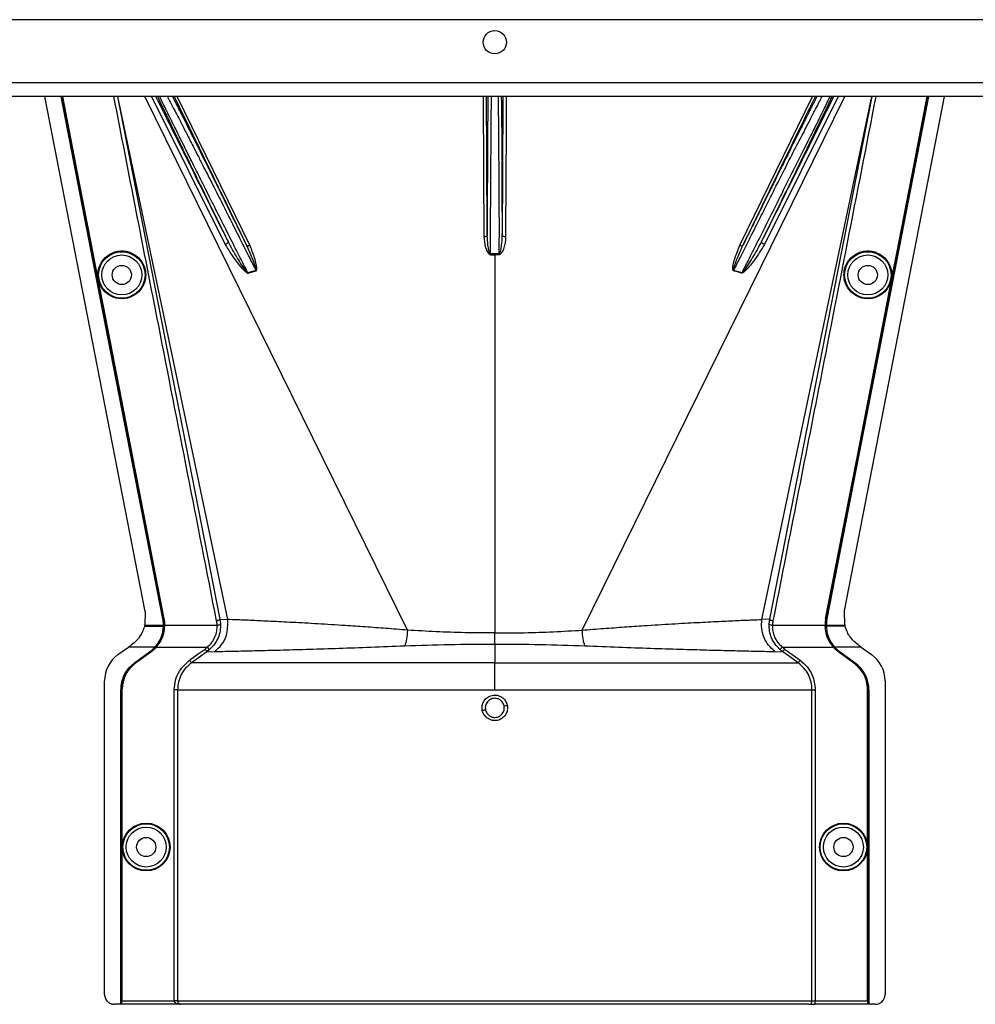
# Model space of a CAD drawing. Header units: inches. Extents: x -3977 to 448, y -4288 to 2176.
# Tile 123 of 206: x -3649 to -3505, y -861 to -712. Entities that reach past the tile are written whole.
import ezdxf

# ---------------------------------------------------------------- set-up
doc = ezdxf.new("R2010")
doc.units = ezdxf.units.IN
doc.header["$MEASUREMENT"] = 0

msp = doc.modelspace()

# ---------------------------------------------------------------- linework, layer by layer
at = {"color": 7, "linetype": 'Continuous', "lineweight": 25}
for p, q in [((-3220.34, -712.422), (-3789.34, -712.422)), ((-3217.34, -721.922), (-3792.34, -721.922)), ((-3217.34, -724.022), (-3792.34, -724.022))]:
    msp.add_line(p, q, dxfattribs=at)
at = {"color": 2, "linetype": 'Continuous', "lineweight": 25}
for p, q in [((-3630.106, -801.664), (-3645.215, -724.022)), ((-3634.275, -724.022), (-3618.822, -802.843)), ((-3617.638, -802.894), (-3634.23, -724.022)), ((-3590.521, -804.487), (-3630.155, -724.022)), ((-3629.137, -724.022), (-3618.029, -746.319)), ((-3614.323, -746.45), (-3625.267, -724.022)), ((-3564.16, -804.487), (-3524.526, -724.022)), ((-3540.357, -746.45), (-3529.414, -724.022)), ((-3537.043, -802.894), (-3520.451, -724.022)), ((-3525.543, -724.022), (-3536.652, -746.319)), ((-3535.858, -802.843), (-3520.405, -724.022)), ((-3524.557, -801.574), (-3509.466, -724.022)), ((-3577.971, -747.746), (-3577.976, -742.922)), ((-3576.704, -742.922), (-3576.71, -747.746)), ((-3637.986, -747.626), (-3638.029, -747.635)), ((-3577.34, -747.864), (-3577.34, -747.745)), ((-3577.34, -747.864), (-3577.34, -804.921)), ((-3516.695, -747.626), (-3516.651, -747.635)), ((-3613.385, -750.251), (-3614.59, -750.615)), ((-3540.091, -750.615), (-3541.296, -750.251)), ((-3636.431, -755.615), (-3636.474, -755.623)), ((-3518.25, -755.615), (-3518.206, -755.623)), ((-3630.106, -801.664), (-3630.154, -803.704)), ((-3524.527, -803.704), (-3524.558, -801.574)), ((-3627.448, -802.792), (-3627.418, -802.786)), ((-3627.255, -802.784), (-3627.298, -802.792)), ((-3618.822, -802.843), (-3618.736, -803.552)), ((-3618.822, -802.843), (-3617.638, -802.894)), ((-3535.858, -802.843), (-3537.043, -802.894)), ((-3535.945, -803.552), (-3535.858, -802.843)), ((-3527.426, -802.784), (-3527.383, -802.792)), ((-3527.233, -802.792), (-3527.263, -802.786)), ((-3630.198, -803.882), (-3629.786, -803.882)), ((-3630.154, -803.704), (-3630.159, -803.724)), ((-3630.159, -803.724), (-3629.817, -803.724)), ((-3629.817, -803.724), (-3627.356, -803.724)), ((-3629.786, -803.882), (-3627.358, -803.882)), ((-3627.327, -803.882), (-3627.325, -803.724)), ((-3627.208, -803.882), (-3627.327, -803.882)), ((-3627.163, -803.884), (-3627.208, -803.882)), ((-3627.162, -803.724), (-3619.234, -803.724)), ((-3535.446, -803.724), (-3527.519, -803.724)), ((-3527.517, -803.884), (-3527.473, -803.882)), ((-3527.473, -803.882), (-3527.354, -803.882)), ((-3527.325, -803.724), (-3524.864, -803.724)), ((-3524.895, -803.882), (-3527.323, -803.882)), ((-3524.483, -803.882), (-3524.895, -803.882)), ((-3524.864, -803.724), (-3524.522, -803.724)), ((-3628.459, -807.046), (-3627.596, -805.562)), ((-3577.34, -806.589), (-3577.34, -804.921)), ((-3634.195, -808.185), (-3632.612, -807.046)), ((-3628.609, -807.046), (-3632.612, -807.046)), ((-3631.709, -809.426), (-3629.428, -807.785)), ((-3631.692, -809.451), (-3629.41, -807.81)), ((-3631.559, -809.426), (-3629.278, -807.785)), ((-3629.253, -807.821), (-3631.534, -809.462)), ((-3629.41, -807.81), (-3629.428, -807.785)), ((-3629.253, -807.821), (-3629.278, -807.785)), ((-3628.609, -807.046), (-3628.587, -807.066)), ((-3628.569, -807.046), (-3628.459, -807.046)), ((-3628.427, -807.075), (-3628.459, -807.046)), ((-3628.401, -807.046), (-3620.697, -807.046)), ((-3620.365, -807.419), (-3620.775, -807.747)), ((-3620.775, -807.747), (-3619.603, -807.704)), ((-3620.365, -807.419), (-3620.697, -807.046)), ((-3577.34, -806.589), (-3577.34, -809.426)), ((-3535.078, -807.704), (-3533.906, -807.747)), ((-3534.315, -807.419), (-3533.983, -807.046)), ((-3533.983, -807.046), (-3526.279, -807.046)), ((-3526.254, -807.075), (-3526.221, -807.046)), ((-3526.112, -807.046), (-3526.221, -807.046)), ((-3526.094, -807.066), (-3526.071, -807.046)), ((-3522.068, -807.046), (-3526.071, -807.046)), ((-3525.428, -807.821), (-3525.402, -807.785)), ((-3523.147, -809.462), (-3525.428, -807.821)), ((-3525.402, -807.785), (-3523.121, -809.426)), ((-3525.252, -807.785), (-3525.27, -807.81)), ((-3525.27, -807.81), (-3522.989, -809.451)), ((-3525.252, -807.785), (-3522.971, -809.426)), ((-3522.068, -807.046), (-3520.486, -808.185)), ((-3631.709, -809.426), (-3631.692, -809.451)), ((-3631.534, -809.462), (-3631.559, -809.426)), ((-3577.34, -813.485), (-3577.34, -809.426)), ((-3523.121, -809.426), (-3523.147, -809.462)), ((-3522.989, -809.451), (-3522.971, -809.426)), ((-3636.229, -859.423), (-3636.229, -812.154)), ((-3518.451, -812.154), (-3518.451, -859.423)), ((-3633.789, -860.923), (-3633.789, -813.485)), ((-3633.759, -813.485), (-3633.789, -813.485)), ((-3633.759, -860.923), (-3633.759, -813.485)), ((-3633.639, -860.923), (-3633.639, -813.485)), ((-3633.639, -813.485), (-3633.596, -813.485)), ((-3633.596, -813.485), (-3633.596, -860.423)), ((-3625.698, -860.423), (-3625.698, -813.485)), ((-3625.199, -813.485), (-3625.199, -860.423)), ((-3529.482, -860.423), (-3529.482, -813.485)), ((-3528.983, -813.485), (-3528.983, -860.423)), ((-3521.085, -860.423), (-3521.085, -813.485)), ((-3521.085, -813.485), (-3521.041, -813.485)), ((-3521.041, -813.485), (-3521.041, -860.923)), ((-3520.891, -813.485), (-3520.922, -813.485)), ((-3520.922, -813.485), (-3520.922, -860.923)), ((-3520.891, -813.485), (-3520.891, -860.923)), ((-3633.789, -860.923), (-3634.729, -860.923)), ((-3633.759, -860.923), (-3633.789, -860.923)), ((-3633.639, -860.923), (-3633.759, -860.923)), ((-3633.639, -860.923), (-3633.605, -860.923)), ((-3624.749, -860.923), (-3633.605, -860.923)), ((-3633.596, -860.423), (-3625.698, -860.423)), ((-3625.199, -860.423), (-3625.698, -860.423)), ((-3625.199, -860.423), (-3529.482, -860.423)), ((-3529.981, -860.923), (-3624.749, -860.923)), ((-3529.981, -860.923), (-3528.983, -860.923)), ((-3529.482, -860.423), (-3528.983, -860.423)), ((-3528.983, -860.923), (-3528.983, -860.423)), ((-3528.983, -860.423), (-3521.085, -860.423)), ((-3521.076, -860.923), (-3528.983, -860.923)), ((-3521.076, -860.923), (-3521.041, -860.923)), ((-3520.922, -860.923), (-3521.041, -860.923)), ((-3520.891, -860.923), (-3520.922, -860.923)), ((-3519.952, -860.923), (-3520.891, -860.923))]:
    msp.add_line(p, q, dxfattribs=at)
at = {"color": 2, "linetype": 'Continuous', "lineweight": 25, "flags": 128}
for points in [[(-3627.448, -802.792), (-3636.068, -758.482), (-3642.777, -724.022)], [(-3627.418, -802.786), (-3636.035, -758.493), (-3642.745, -724.022)], [(-3638.029, -747.635), (-3640.64, -734.227), (-3642.627, -724.022)], [(-3642.582, -724.022), (-3640.037, -737.092), (-3637.986, -747.626)], [(-3579.076, -724.022), (-3579.022, -735.38), (-3578.975, -745.169)], [(-3578.476, -744.929), (-3578.533, -732.885), (-3578.575, -724.022)], [(-3576.106, -724.022), (-3576.16, -735.466), (-3576.205, -744.929)], [(-3575.605, -724.022), (-3575.632, -729.66), (-3575.662, -736.002), (-3575.706, -745.169)], [(-3511.935, -724.022), (-3520.493, -767.984), (-3527.263, -802.786)], [(-3511.904, -724.022), (-3520.46, -767.977), (-3527.233, -802.792)], [(-3516.695, -747.626), (-3514.084, -734.219), (-3512.099, -724.022)], [(-3516.651, -747.635), (-3514.041, -734.227), (-3512.054, -724.022)], [(-3578.476, -744.929), (-3578.486, -744.976), (-3578.515, -745.02), (-3578.561, -745.062), (-3578.623, -745.098), (-3578.699, -745.128), (-3578.785, -745.15), (-3578.878, -745.164), (-3578.975, -745.169)], [(-3575.706, -745.169), (-3575.803, -745.164), (-3575.896, -745.15), (-3575.982, -745.128), (-3576.057, -745.098), (-3576.12, -745.062), (-3576.166, -745.02), (-3576.195, -744.976), (-3576.205, -744.929)], [(-3617.592, -745.871), (-3617.583, -745.918), (-3617.596, -745.973), (-3617.63, -746.033), (-3617.683, -746.097), (-3617.753, -746.16), (-3617.837, -746.22), (-3617.93, -746.274), (-3618.029, -746.319)], [(-3614.783, -746.442), (-3614.759, -746.472), (-3614.723, -746.493), (-3614.676, -746.507), (-3614.618, -746.513), (-3614.552, -746.51), (-3614.479, -746.498), (-3614.402, -746.478), (-3614.323, -746.45)], [(-3540.357, -746.45), (-3540.278, -746.478), (-3540.201, -746.498), (-3540.129, -746.51), (-3540.063, -746.513), (-3540.005, -746.507), (-3539.957, -746.493), (-3539.921, -746.472), (-3539.898, -746.442)], [(-3536.652, -746.319), (-3536.751, -746.274), (-3536.844, -746.22), (-3536.928, -746.16), (-3536.998, -746.097), (-3537.051, -746.033), (-3537.085, -745.973), (-3537.097, -745.918), (-3537.089, -745.871)], [(-3636.474, -755.623), (-3637.345, -751.15), (-3638.029, -747.635)], [(-3637.986, -747.626), (-3637.115, -752.1), (-3636.431, -755.615)], [(-3577.971, -747.746), (-3577.971, -747.761), (-3577.971, -747.776), (-3577.971, -747.792), (-3577.971, -747.806), (-3577.971, -747.821), (-3577.971, -747.836), (-3577.971, -747.85), (-3577.971, -747.864)], [(-3576.71, -747.864), (-3576.71, -747.85), (-3576.71, -747.836), (-3576.71, -747.821), (-3576.71, -747.806), (-3576.71, -747.792), (-3576.71, -747.776), (-3576.71, -747.761), (-3576.71, -747.746)], [(-3518.25, -755.615), (-3517.379, -751.142), (-3516.695, -747.626)], [(-3518.206, -755.623), (-3517.336, -751.15), (-3516.651, -747.635)], [(-3627.298, -802.792), (-3628.604, -796.079), (-3629.693, -790.479), (-3630.566, -785.992), (-3631.078, -783.357), (-3631.469, -781.348), (-3631.738, -779.965), (-3631.86, -779.338), (-3631.88, -779.237), (-3631.884, -779.215), (-3631.885, -779.209), (-3631.885, -779.209), (-3631.885, -779.208), (-3631.885, -779.208), (-3631.885, -779.208), (-3631.885, -779.209), (-3631.885, -779.209), (-3631.885, -779.209), (-3631.885, -779.209), (-3631.885, -779.208), (-3631.885, -779.208), (-3636.474, -755.623)], [(-3636.431, -755.615), (-3631.291, -782.03), (-3627.255, -802.784)], [(-3527.426, -802.784), (-3522.288, -776.369), (-3518.25, -755.615)], [(-3527.383, -802.792), (-3522.245, -776.377), (-3518.206, -755.623)], [(-3627.356, -803.724), (-3627.339, -803.724), (-3627.325, -803.724)], [(-3527.356, -803.724), (-3527.355, -803.813), (-3527.354, -803.883)], [(-3527.325, -803.724), (-3527.342, -803.724), (-3527.356, -803.724)], [(-3527.354, -803.883), (-3527.337, -803.883), (-3527.323, -803.882)], [(-3524.527, -803.704), (-3524.524, -803.715), (-3524.522, -803.724)], [(-3623.405, -809.02), (-3622.095, -808.08), (-3621.066, -807.341)], [(-3620.775, -807.747), (-3622.068, -808.675), (-3623.114, -809.426)], [(-3531.567, -809.426), (-3532.897, -808.471), (-3533.906, -807.747)], [(-3533.615, -807.341), (-3532.305, -808.281), (-3531.276, -809.02)]]:
    msp.add_lwpolyline(points, dxfattribs=at)
at = {"color": 7, "linetype": 'Continuous', "lineweight": 25}
msp.add_circle((-3577.34, -715.822), 1.75, dxfattribs=at)
at = {"color": 2, "linetype": 'Continuous', "lineweight": 25}
for centre, radius in [((-3633.62, -750.922), 3.509), ((-3633.62, -750.922), 3.012), ((-3521.061, -750.922), 3.509), ((-3521.061, -750.922), 3.012), ((-3633.62, -750.922), 1.45), ((-3521.061, -750.922), 1.45), ((-3629.939, -837.204), 3.605), ((-3629.939, -837.204), 3.509), ((-3629.939, -837.204), 3.012), ((-3524.741, -837.204), 3.605), ((-3524.741, -837.204), 3.509), ((-3524.741, -837.204), 3.012), ((-3629.939, -837.204), 1.45), ((-3524.741, -837.204), 1.45)]:
    msp.add_circle(centre, radius, dxfattribs=at)
for centre, radius, start, end in [((-3611.931, -749.54), 2.868, 202.02204, 202.7694), ((-3609.595, -749.13), 3.952, 196.4795, 197.15605), ((-3545.086, -749.13), 3.952, 342.84395, 343.5205), ((-3542.75, -749.54), 2.868, 337.2306, 337.97796), ((-3619.161, -803.129), 0.599, 262.9578, 315.17479), ((-3535.52, -803.129), 0.599, 224.82521, 277.0422), ((-3631.339, -812.154), 4.89, 125.73216, 180), ((-3523.341, -812.154), 4.89, 0, 54.26784), ((-3628.789, -813.485), 5, 125.73216, 180), ((-3525.891, -813.485), 4.969, 0, 54.26784), ((-3525.891, -813.485), 5, 0, 54.26784), ((-3573.653, -842.186), 26.168, 101.21699, 102.30669), ((-3581.028, -790.239), 26.17, 281.2161, 282.30574), ((-3529.982, -860.423), 0.5, 270.05508, 0.05497)]:
    msp.add_arc(centre, radius, start, end, dxfattribs=at)
for centre, major_axis, start_param, end_param in [((-3627.311, -805.274), (0.033, 4.773), 1.2402323, 1.2750713), ((-3527.369, -805.274), (-0.033, 4.773), 5.008114, 5.042953)]:
    msp.add_ellipse(centre, major_axis=major_axis, ratio=0.0122176, start_param=start_param, end_param=end_param, dxfattribs=at)
for points, knots in [([(-3619.314, -803.086), (-3622.231, -788.247), (-3627.412, -761.894), (-3632.565, -735.537), (-3634.816, -724.022)], [0, 0, 0, 0, 0.563129, 1, 1, 1, 1]), ([(-3617.592, -745.871), (-3619.698, -741.64), (-3623.322, -734.357), (-3626.947, -727.073), (-3628.465, -724.022)], [0, 0, 0, 0, 0.5810389, 1, 1, 1, 1]), ([(-3628.228, -724.022), (-3628.205, -724.071), (-3628.153, -724.184), (-3628.074, -724.351), (-3628.015, -724.476), (-3627.989, -724.53), (-3627.971, -724.57), (-3627.919, -724.68), (-3627.732, -725.076), (-3627.392, -725.79), (-3626.938, -726.739), (-3626.502, -727.646), (-3626.077, -728.528), (-3625.621, -729.472), (-3625.135, -730.476), (-3624.434, -731.918), (-3623.553, -733.729), (-3622.443, -736.002), (-3621.264, -738.41), (-3619.972, -741.042), (-3618.72, -743.585), (-3617.935, -745.176), (-3617.592, -745.871)], [0, 0, 0, 0, 0.0153343, 0.034941, 0.0427187, 0.0470686, 0.0484625, 0.0525325, 0.0739635, 0.1418048, 0.2024107, 0.2484103, 0.2945215, 0.3412995, 0.3887581, 0.4365179, 0.53653, 0.620098, 0.7125676, 0.8188361, 0.9209665, 1, 1, 1, 1]), ([(-3614.59, -750.615), (-3614.882, -750.043), (-3615.558, -748.721), (-3616.744, -746.387), (-3618.141, -743.61), (-3619.427, -741.061), (-3620.435, -739.056), (-3621.19, -737.558), (-3622.06, -735.822), (-3623.036, -733.871), (-3623.983, -731.977), (-3624.752, -730.429), (-3625.386, -729.149), (-3626.307, -727.284), (-3627.14, -725.595), (-3627.711, -724.412), (-3627.86, -724.096), (-3627.895, -724.022)], [0, 0, 0, 0, 0.0573836, 0.1326953, 0.2259282, 0.3209584, 0.3734689, 0.4175145, 0.4659054, 0.5440857, 0.6149216, 0.6676324, 0.7186743, 0.7680795, 0.9065389, 0.9781147, 1, 1, 1, 1]), ([(-3626.747, -724.022), (-3626.71, -724.09), (-3626.551, -724.388), (-3626.128, -725.192), (-3625.481, -726.43), (-3624.704, -727.933), (-3623.829, -729.632), (-3622.973, -731.298), (-3622.154, -732.902), (-3621.43, -734.325), (-3620.624, -735.908), (-3619.653, -737.804), (-3618.395, -740.293), (-3616.968, -743.124), (-3615.57, -745.907), (-3614.381, -748.27), (-3613.691, -749.641), (-3613.385, -750.251)], [0, 0, 0, 0, 0.0206427, 0.0896399, 0.1605839, 0.2347576, 0.3064728, 0.3783979, 0.4295196, 0.4831864, 0.5287595, 0.5917833, 0.6725476, 0.7704894, 0.8622687, 0.9387727, 1, 1, 1, 1]), ([(-3614.783, -746.442), (-3615.262, -745.468), (-3616.287, -743.38), (-3617.822, -740.267), (-3619.304, -737.27), (-3620.797, -734.26), (-3622.263, -731.315), (-3623.524, -728.795), (-3624.589, -726.678), (-3625.386, -725.103), (-3625.79, -724.317), (-3625.941, -724.022)], [0, 0, 0, 0, 0.1107526, 0.2373143, 0.3502207, 0.4540581, 0.5934671, 0.7192205, 0.8032133, 0.9260683, 1, 1, 1, 1]), ([(-3625.711, -724.022), (-3623.698, -728.152), (-3620.054, -735.628), (-3616.412, -743.099), (-3614.783, -746.442)], [0, 0, 0, 0, 0.5525619, 1, 1, 1, 1]), ([(-3578.366, -724.022), (-3578.368, -724.072), (-3578.371, -724.203), (-3578.374, -724.41), (-3578.377, -724.569), (-3578.378, -724.633), (-3578.379, -724.665), (-3578.381, -724.81), (-3578.386, -725.091), (-3578.392, -725.532), (-3578.399, -726.003), (-3578.405, -726.529), (-3578.413, -727.233), (-3578.422, -728.186), (-3578.432, -729.333), (-3578.44, -730.522), (-3578.449, -731.934), (-3578.457, -733.531), (-3578.464, -735.398), (-3578.469, -737.065), (-3578.473, -738.898), (-3578.476, -740.841), (-3578.477, -742.942), (-3578.476, -744.31), (-3578.476, -744.929)], [0, 0, 0, 0, 0.0166691, 0.0437801, 0.0539766, 0.0582347, 0.0601538, 0.0619329, 0.0949288, 0.1279181, 0.1609018, 0.1938805, 0.2318688, 0.2917098, 0.3582433, 0.4138686, 0.4678641, 0.5566996, 0.6253008, 0.7029741, 0.7587986, 0.84244, 0.9286124, 1, 1, 1, 1]), ([(-3577.976, -742.922), (-3577.969, -741.613), (-3577.954, -738.995), (-3577.932, -735.218), (-3577.909, -731.741), (-3577.887, -728.681), (-3577.865, -726.215), (-3577.847, -724.633), (-3577.837, -724.152), (-3577.834, -724.022)], [0, 0, 0, 0, 0.15695739, 0.31391478, 0.47087217, 0.62782955, 0.78478694, 0.94174433, 1, 1, 1, 1]), ([(-3576.847, -724.022), (-3576.844, -724.152), (-3576.834, -724.633), (-3576.816, -726.215), (-3576.794, -728.681), (-3576.771, -731.741), (-3576.749, -735.218), (-3576.727, -738.995), (-3576.712, -741.613), (-3576.704, -742.922)], [0, 0, 0, 0, 0.0582557, 0.2152131, 0.3721704, 0.5291278, 0.6860852, 0.8430426, 1, 1, 1, 1]), ([(-3576.205, -744.929), (-3576.205, -744.661), (-3576.204, -744.12), (-3576.204, -743.302), (-3576.204, -742.472), (-3576.205, -741.161), (-3576.206, -739.889), (-3576.208, -738.825), (-3576.209, -738.471), (-3576.209, -738.338), (-3576.209, -738.276), (-3576.21, -737.864), (-3576.212, -737.088), (-3576.215, -735.964), (-3576.218, -734.994), (-3576.222, -734.038), (-3576.227, -732.967), (-3576.234, -731.585), (-3576.244, -730.029), (-3576.256, -728.484), (-3576.269, -727.136), (-3576.281, -726.059), (-3576.292, -725.245), (-3576.302, -724.635), (-3576.309, -724.231), (-3576.313, -724.062), (-3576.314, -724.022)], [0, 0, 0, 0, 0.0309875, 0.0623812, 0.0941812, 0.1263867, 0.2132907, 0.2410509, 0.2510029, 0.2549966, 0.2567479, 0.2583355, 0.3036753, 0.3490046, 0.3943251, 0.4234326, 0.4694632, 0.5324116, 0.6084698, 0.690263, 0.770095, 0.8381091, 0.8961778, 0.94397, 0.9867951, 1, 1, 1, 1]), ([(-3528.74, -724.022), (-3528.801, -724.141), (-3528.917, -724.366), (-3529.085, -724.693), (-3529.196, -724.913), (-3529.25, -725.019), (-3529.281, -725.078), (-3529.417, -725.347), (-3529.65, -725.805), (-3529.964, -726.425), (-3530.171, -726.836), (-3530.279, -727.05), (-3530.316, -727.124), (-3530.331, -727.153), (-3530.501, -727.49), (-3530.916, -728.316), (-3531.589, -729.658), (-3532.362, -731.205), (-3533.218, -732.923), (-3534.122, -734.74), (-3535.093, -736.697), (-3535.978, -738.485), (-3536.932, -740.416), (-3537.931, -742.441), (-3538.951, -744.513), (-3539.609, -745.854), (-3539.898, -746.442)], [0, 0, 0, 0, 0.0311776, 0.0588883, 0.0717596, 0.0779477, 0.0809797, 0.0839703, 0.1328008, 0.1697794, 0.194664, 0.2025307, 0.2053145, 0.2068987, 0.2073307, 0.2604828, 0.3369424, 0.4028304, 0.4710206, 0.5587227, 0.626383, 0.7036835, 0.7661012, 0.8469711, 0.9328737, 1, 1, 1, 1]), ([(-3539.898, -746.442), (-3537.824, -742.187), (-3534.182, -734.716), (-3530.538, -727.24), (-3528.969, -724.022)], [0, 0, 0, 0, 0.5694662, 1, 1, 1, 1]), ([(-3537.61, -742.922), (-3537.184, -742.074), (-3536.361, -740.437), (-3534.865, -737.433), (-3533.249, -734.219), (-3531.652, -731.142), (-3530.591, -729.133), (-3529.927, -727.834), (-3529.482, -726.969), (-3528.83, -725.702), (-3528.251, -724.584), (-3528, -724.126), (-3527.942, -724.022)], [0, 0, 0, 0, 0.10581834, 0.20434309, 0.37933261, 0.52532755, 0.64244402, 0.69681846, 0.750254, 0.80278244, 0.95501976, 1, 1, 1, 1]), ([(-3537.089, -745.871), (-3536.423, -744.522), (-3535.092, -741.824), (-3533.112, -737.79), (-3531.227, -733.934), (-3529.468, -730.317), (-3527.956, -727.187), (-3526.899, -724.978), (-3526.565, -724.257), (-3526.456, -724.022)], [0, 0, 0, 0, 0.1514708, 0.3030302, 0.4545333, 0.6060937, 0.7647322, 0.9233851, 1, 1, 1, 1]), ([(-3526.216, -724.022), (-3528.185, -727.98), (-3531.81, -735.264), (-3535.434, -742.546), (-3537.089, -745.871)], [0, 0, 0, 0, 0.5434692, 1, 1, 1, 1]), ([(-3526.797, -724.022), (-3526.848, -724.129), (-3527.067, -724.591), (-3527.833, -726.171), (-3528.79, -728.141), (-3529.655, -729.868), (-3530.289, -731.113), (-3531.023, -732.562), (-3532.184, -734.868), (-3533.508, -737.535), (-3534.973, -740.494), (-3535.777, -742.095), (-3536.192, -742.922)], [0, 0, 0, 0, 0.046067, 0.1979567, 0.3571034, 0.4144948, 0.4784064, 0.5488719, 0.6259163, 0.7996112, 0.8964894, 1, 1, 1, 1]), ([(-3519.865, -724.022), (-3522.737, -738.717), (-3527.89, -765.075), (-3533.074, -791.427), (-3535.367, -803.086)], [0, 0, 0, 0, 0.5575415, 1, 1, 1, 1]), ([(-3541.296, -750.251), (-3540.979, -749.621), (-3540.265, -748.201), (-3539.031, -745.748), (-3538.112, -743.92), (-3537.61, -742.922)], [0, 0, 0, 0, 0.2657186, 0.599055, 1, 1, 1, 1]), ([(-3536.192, -742.922), (-3536.741, -744.013), (-3537.73, -745.977), (-3539.035, -748.55), (-3539.774, -749.995), (-3540.091, -750.615)], [0, 0, 0, 0, 0.415954, 0.7493023, 1, 1, 1, 1]), ([(-3578.975, -745.169), (-3578.936, -745.66), (-3578.877, -746.398), (-3578.588, -747.234), (-3578.359, -747.614), (-3578.18, -747.818), (-3578.04, -747.849), (-3577.971, -747.864)], [0, 0, 0, 0, 0.4983599, 0.7494053, 0.8749278, 0.9384803, 1, 1, 1, 1]), ([(-3577.971, -747.746), (-3577.98, -747.745), (-3577.999, -747.743), (-3578.036, -747.721), (-3578.168, -747.557), (-3578.262, -747.107), (-3578.433, -746.203), (-3578.459, -745.439), (-3578.476, -744.929)], [0, 0, 0, 0, 0.0089156, 0.0183587, 0.040761, 0.2203798, 0.4805661, 1, 1, 1, 1]), ([(-3576.71, -747.746), (-3576.7, -747.745), (-3576.681, -747.743), (-3576.645, -747.721), (-3576.589, -747.653), (-3576.511, -747.47), (-3576.398, -747.061), (-3576.255, -746.198), (-3576.225, -745.437), (-3576.205, -744.93)], [0, 0, 0, 0, 0.0089627, 0.0184522, 0.040975, 0.0975574, 0.2215224, 0.4810232, 1, 1, 1, 1]), ([(-3575.706, -745.169), (-3575.716, -745.415), (-3575.737, -745.907), (-3575.869, -746.522), (-3576.015, -746.998), (-3576.161, -747.346), (-3576.309, -747.602), (-3576.461, -747.763), (-3576.574, -747.845), (-3576.665, -747.858), (-3576.71, -747.864)], [0, 0, 0, 0, 0.2494258, 0.4981465, 0.6313157, 0.748454, 0.8738124, 0.9191167, 0.9603769, 1, 1, 1, 1]), ([(-3618.029, -746.319), (-3617.545, -747.11), (-3616.712, -748.475), (-3615.58, -749.864), (-3614.907, -750.49), (-3614.695, -750.62), (-3614.617, -750.649), (-3614.589, -750.652), (-3614.579, -750.65), (-3614.575, -750.65)], [0, 0, 0, 0, 0.50298612, 0.86745605, 0.95625538, 0.98653103, 0.99475298, 0.99816914, 1, 1, 1, 1]), ([(-3614.59, -750.615), (-3614.592, -750.616), (-3614.596, -750.616), (-3614.605, -750.616), (-3614.623, -750.611), (-3614.708, -750.551), (-3614.807, -750.419), (-3614.978, -750.199), (-3615.218, -749.854), (-3615.638, -749.226), (-3616.486, -747.903), (-3617.137, -746.706), (-3617.592, -745.871)], [0, 0, 0, 0, 0.0010741, 0.0021709, 0.0045573, 0.0104098, 0.0556879, 0.0929528, 0.1604429, 0.2818086, 0.4986546, 1, 1, 1, 1]), ([(-3613.385, -750.251), (-3613.382, -750.25), (-3613.376, -750.249), (-3613.369, -750.245), (-3613.363, -750.238), (-3613.352, -750.219), (-3613.347, -750.159), (-3613.37, -750.023), (-3613.441, -749.739), (-3613.628, -749.171), (-3614.048, -748.04), (-3614.489, -747.08), (-3614.783, -746.443)], [0, 0, 0, 0, 0.0020234, 0.0039613, 0.0059873, 0.008217, 0.0197297, 0.050125, 0.1118242, 0.2383477, 0.493618, 1, 1, 1, 1]), ([(-3613.371, -750.295), (-3613.35, -750.286), (-3613.306, -750.268), (-3613.265, -750.185), (-3613.249, -750.037), (-3613.257, -749.739), (-3613.36, -749.158), (-3613.653, -748.013), (-3614.055, -747.075), (-3614.323, -746.45)], [0, 0, 0, 0, 0.0152758, 0.0305323, 0.0634754, 0.1262277, 0.2512207, 0.5011926, 1, 1, 1, 1]), ([(-3541.31, -750.295), (-3541.319, -750.292), (-3541.337, -750.286), (-3541.37, -750.26), (-3541.42, -750.175), (-3541.47, -749.51), (-3541.089, -748.235), (-3540.614, -747.077), (-3540.357, -746.45)], [0, 0, 0, 0, 0.00628949, 0.0128488, 0.0284102, 0.07570727, 0.49978448, 1, 1, 1, 1]), ([(-3541.296, -750.251), (-3541.299, -750.25), (-3541.305, -750.249), (-3541.312, -750.245), (-3541.318, -750.239), (-3541.324, -750.227), (-3541.329, -750.21), (-3541.337, -750.088), (-3541.277, -749.89), (-3541.181, -749.552), (-3541.006, -749.049), (-3540.608, -747.985), (-3540.192, -747.081), (-3539.898, -746.442)], [0, 0, 0, 0, 0.002002, 0.0039182, 0.0059178, 0.0081145, 0.0132777, 0.0194868, 0.0994036, 0.1644525, 0.2820291, 0.4928409, 1, 1, 1, 1]), ([(-3536.652, -746.319), (-3537.132, -747.106), (-3537.961, -748.463), (-3539.09, -749.853), (-3539.741, -750.501), (-3539.964, -750.637), (-3540.046, -750.656), (-3540.082, -750.656), (-3540.098, -750.652), (-3540.105, -750.65)], [0, 0, 0, 0, 0.49871053, 0.85962412, 0.95470066, 0.98237053, 0.99206952, 0.9961825, 1, 1, 1, 1]), ([(-3537.089, -745.871), (-3537.543, -746.705), (-3538.229, -747.964), (-3539.123, -749.351), (-3539.586, -750.034), (-3539.825, -750.364), (-3539.955, -750.517), (-3540.021, -750.586), (-3540.057, -750.611), (-3540.075, -750.616), (-3540.085, -750.616), (-3540.089, -750.616), (-3540.091, -750.615)], [0, 0, 0, 0, 0.5009066, 0.755241, 0.8820707, 0.9446164, 0.9748532, 0.9894631, 0.9953788, 0.9977943, 0.9989073, 1, 1, 1, 1]), ([(-3633.62, -754.506), (-3633.838, -754.494), (-3634.313, -754.469), (-3635.061, -754.238), (-3635.847, -753.79), (-3636.572, -753.061), (-3637.097, -752.066), (-3637.29, -750.901), (-3637.097, -749.737), (-3636.572, -748.741), (-3635.847, -748.012), (-3635.061, -747.564), (-3634.313, -747.334), (-3633.838, -747.308), (-3633.62, -747.297)], [0, 0, 0, 0, 0.0563094, 0.122835, 0.200993, 0.2913236, 0.3924071, 0.5, 0.6075929, 0.7086764, 0.799007, 0.877165, 0.9436906, 1, 1, 1, 1]), ([(-3633.62, -747.297), (-3633.402, -747.308), (-3632.927, -747.334), (-3632.179, -747.564), (-3631.393, -748.012), (-3630.668, -748.741), (-3630.143, -749.737), (-3629.95, -750.901), (-3630.143, -752.066), (-3630.668, -753.061), (-3631.393, -753.79), (-3632.179, -754.238), (-3632.927, -754.469), (-3633.402, -754.494), (-3633.62, -754.506)], [0, 0, 0, 0, 0.0563094, 0.122835, 0.200993, 0.2913236, 0.3924071, 0.5, 0.6075929, 0.7086764, 0.799007, 0.877165, 0.9436906, 1, 1, 1, 1]), ([(-3577.34, -747.745), (-3577.458, -747.745), (-3577.668, -747.745), (-3577.879, -747.746), (-3577.971, -747.746)], [0, 0, 0, 0, 0.55999998, 1, 1, 1, 1]), ([(-3577.971, -747.864), (-3577.853, -747.864), (-3577.643, -747.864), (-3577.433, -747.864), (-3577.34, -747.864)], [0, 0, 0, 0, 0.56, 1, 1, 1, 1]), ([(-3576.71, -747.746), (-3576.827, -747.746), (-3577.038, -747.745), (-3577.248, -747.745), (-3577.34, -747.745)], [0, 0, 0, 0, 0.56, 1, 1, 1, 1]), ([(-3576.71, -747.864), (-3576.827, -747.864), (-3577.038, -747.864), (-3577.248, -747.864), (-3577.34, -747.864)], [0, 0, 0, 0, 0.5599984, 1, 1, 1, 1]), ([(-3521.061, -754.506), (-3521.279, -754.494), (-3521.754, -754.469), (-3522.502, -754.238), (-3523.288, -753.79), (-3524.013, -753.061), (-3524.538, -752.066), (-3524.731, -750.901), (-3524.538, -749.737), (-3524.013, -748.741), (-3523.288, -748.012), (-3522.502, -747.564), (-3521.754, -747.334), (-3521.279, -747.308), (-3521.061, -747.297)], [0, 0, 0, 0, 0.0563094, 0.122835, 0.200993, 0.2913236, 0.3924071, 0.5, 0.6075929, 0.7086764, 0.799007, 0.877165, 0.9436906, 1, 1, 1, 1]), ([(-3521.061, -747.297), (-3520.843, -747.308), (-3520.367, -747.334), (-3519.62, -747.564), (-3518.834, -748.012), (-3518.108, -748.741), (-3517.584, -749.737), (-3517.391, -750.901), (-3517.584, -752.066), (-3518.108, -753.061), (-3518.834, -753.79), (-3519.62, -754.238), (-3520.367, -754.469), (-3520.843, -754.494), (-3521.061, -754.506)], [0, 0, 0, 0, 0.0563094, 0.122835, 0.200993, 0.2913236, 0.3924071, 0.5, 0.6075929, 0.7086764, 0.799007, 0.877165, 0.9436906, 1, 1, 1, 1]), ([(-3614.575, -750.65), (-3614.353, -750.577), (-3613.955, -750.448), (-3613.55, -750.342), (-3613.371, -750.295)], [0, 0, 0, 0, 0.5599586, 1, 1, 1, 1]), ([(-3540.105, -750.65), (-3540.317, -750.581), (-3540.714, -750.451), (-3541.12, -750.345), (-3541.31, -750.295)], [0, 0, 0, 0, 0.5320089, 1, 1, 1, 1]), ([(-3627.448, -802.792), (-3627.419, -802.965), (-3627.367, -803.274), (-3627.359, -803.586), (-3627.356, -803.724)], [0, 0, 0, 0, 0.5598333, 1, 1, 1, 1]), ([(-3627.325, -803.724), (-3627.33, -803.548), (-3627.34, -803.233), (-3627.394, -802.923), (-3627.418, -802.786)], [0, 0, 0, 0, 0.5600547, 1, 1, 1, 1]), ([(-3627.208, -803.882), (-3627.208, -803.677), (-3627.21, -803.312), (-3627.271, -802.951), (-3627.298, -802.792)], [0, 0, 0, 0, 0.5600766, 1, 1, 1, 1]), ([(-3627.255, -802.784), (-3627.225, -802.958), (-3627.173, -803.27), (-3627.165, -803.585), (-3627.162, -803.724)], [0, 0, 0, 0, 0.5599609, 1, 1, 1, 1]), ([(-3619.603, -807.704), (-3619.233, -807.374), (-3618.478, -806.701), (-3617.615, -805.041), (-3617.629, -803.702), (-3617.638, -802.894)], [0, 0, 0, 0, 0.27617864, 0.56293571, 1, 1, 1, 1]), ([(-3618.822, -802.843), (-3618.832, -802.867), (-3618.851, -802.917), (-3618.984, -802.992), (-3619.149, -803.052), (-3619.26, -803.075), (-3619.314, -803.086)], [0, 0, 0, 0, 0.2704256, 0.5623869, 0.7895723, 1, 1, 1, 1]), ([(-3619.234, -803.724), (-3619.243, -803.604), (-3619.259, -803.391), (-3619.297, -803.179), (-3619.314, -803.086)], [0, 0, 0, 0, 0.5599329, 1, 1, 1, 1]), ([(-3590.521, -804.487), (-3591.612, -804.402), (-3593.779, -804.233), (-3596.896, -804.003), (-3600.384, -803.766), (-3604.116, -803.537), (-3607.907, -803.33), (-3611.219, -803.162), (-3613.989, -803.034), (-3616.223, -802.934), (-3617.165, -802.907), (-3617.638, -802.894)], [0, 0, 0, 0, 0.084405, 0.167683, 0.2508255, 0.3762115, 0.5005933, 0.6255551, 0.7504676, 0.8747621, 1, 1, 1, 1]), ([(-3564.16, -804.487), (-3563.069, -804.402), (-3560.902, -804.233), (-3557.785, -804.003), (-3554.297, -803.766), (-3550.565, -803.537), (-3546.773, -803.33), (-3543.462, -803.162), (-3540.691, -803.034), (-3538.457, -802.934), (-3537.516, -802.907), (-3537.043, -802.894)], [0, 0, 0, 0, 0.084405, 0.167683, 0.2508255, 0.3762115, 0.5005933, 0.6255551, 0.7504676, 0.8747621, 1, 1, 1, 1]), ([(-3535.078, -807.704), (-3535.412, -807.414), (-3536.094, -806.821), (-3536.77, -805.607), (-3537.14, -804.259), (-3537.075, -803.343), (-3537.043, -802.894)], [0, 0, 0, 0, 0.2452308, 0.5, 0.7547692, 1, 1, 1, 1]), ([(-3535.858, -802.843), (-3535.851, -802.864), (-3535.84, -802.896), (-3535.778, -802.944), (-3535.715, -802.98), (-3535.636, -803.014), (-3535.523, -803.053), (-3535.428, -803.073), (-3535.367, -803.086)], [0, 0, 0, 0, 0.2396351, 0.3684751, 0.5, 0.6315249, 0.7603649, 1, 1, 1, 1]), ([(-3535.367, -803.086), (-3535.388, -803.205), (-3535.425, -803.416), (-3535.44, -803.63), (-3535.446, -803.724)], [0, 0, 0, 0, 0.55993288, 1, 1, 1, 1]), ([(-3527.426, -802.784), (-3527.455, -802.958), (-3527.507, -803.27), (-3527.515, -803.585), (-3527.519, -803.724)], [0, 0, 0, 0, 0.5599497, 1, 1, 1, 1]), ([(-3527.383, -802.792), (-3527.416, -802.994), (-3527.475, -803.356), (-3527.474, -803.721), (-3527.473, -803.882)], [0, 0, 0, 0, 0.5600744, 1, 1, 1, 1]), ([(-3527.263, -802.786), (-3527.292, -802.96), (-3527.344, -803.271), (-3527.352, -803.586), (-3527.356, -803.724)], [0, 0, 0, 0, 0.5600516, 1, 1, 1, 1]), ([(-3527.233, -802.792), (-3527.262, -802.965), (-3527.313, -803.274), (-3527.321, -803.586), (-3527.325, -803.724)], [0, 0, 0, 0, 0.5598333, 1, 1, 1, 1]), ([(-3630.198, -803.882), (-3630.287, -804.159), (-3630.535, -804.928), (-3631.201, -805.94), (-3631.884, -806.496), (-3632.151, -806.715)], [0, 0, 0, 0, 0.25487146, 0.70803184, 1, 1, 1, 1]), ([(-3630.192, -803.86), (-3630.193, -803.864), (-3630.195, -803.872), (-3630.197, -803.879), (-3630.198, -803.882)], [0, 0, 0, 0, 0.56, 1, 1, 1, 1]), ([(-3630.159, -803.724), (-3630.165, -803.749), (-3630.176, -803.795), (-3630.187, -803.84), (-3630.192, -803.86)], [0, 0, 0, 0, 0.5599961, 1, 1, 1, 1]), ([(-3627.358, -803.882), (-3627.379, -804.164), (-3627.423, -804.728), (-3627.68, -805.563), (-3628.06, -806.357), (-3628.426, -806.817), (-3628.609, -807.046)], [0, 0, 0, 0, 0.2500257, 0.5001914, 0.7501772, 1, 1, 1, 1]), ([(-3628.569, -807.046), (-3628.22, -806.561), (-3627.525, -805.594), (-3627.393, -804.452), (-3627.327, -803.882)], [0, 0, 0, 0, 0.5013928, 1, 1, 1, 1]), ([(-3627.163, -803.884), (-3627.23, -804.455), (-3627.364, -805.598), (-3628.055, -806.563), (-3628.401, -807.046)], [0, 0, 0, 0, 0.4999469, 1, 1, 1, 1]), ([(-3627.327, -803.882), (-3627.332, -803.883), (-3627.343, -803.883), (-3627.353, -803.882), (-3627.358, -803.882)], [0, 0, 0, 0, 0.56000001, 1, 1, 1, 1]), ([(-3627.162, -803.724), (-3627.162, -803.754), (-3627.162, -803.807), (-3627.163, -803.86), (-3627.163, -803.884)], [0, 0, 0, 0, 0.5600001, 1, 1, 1, 1]), ([(-3620.697, -807.046), (-3620.465, -806.823), (-3620.001, -806.377), (-3619.529, -805.538), (-3619.243, -804.634), (-3619.237, -804.027), (-3619.234, -803.724)], [0, 0, 0, 0, 0.2526371, 0.5035436, 0.7519095, 1, 1, 1, 1]), ([(-3618.736, -803.552), (-3618.74, -803.906), (-3618.748, -804.613), (-3619.066, -805.661), (-3619.59, -806.635), (-3620.107, -807.158), (-3620.365, -807.419)], [0, 0, 0, 0, 0.2495808, 0.4989767, 0.7495561, 1, 1, 1, 1]), ([(-3590.521, -804.488), (-3590.561, -804.95), (-3590.64, -805.873), (-3590.827, -806.526), (-3590.92, -806.852)], [0, 0, 0, 0, 0.4999782, 1, 1, 1, 1]), ([(-3577.34, -804.921), (-3578.828, -804.912), (-3581.804, -804.893), (-3586.228, -804.751), (-3589.088, -804.576), (-3590.521, -804.488)], [0, 0, 0, 0, 0.3326232, 0.6656434, 1, 1, 1, 1]), ([(-3577.34, -804.921), (-3575.853, -804.912), (-3572.876, -804.893), (-3568.453, -804.751), (-3565.593, -804.576), (-3564.16, -804.488)], [0, 0, 0, 0, 0.33262324, 0.66564339, 1, 1, 1, 1]), ([(-3563.76, -806.852), (-3563.854, -806.526), (-3564.04, -805.873), (-3564.12, -804.95), (-3564.16, -804.488)], [0, 0, 0, 0, 0.50002184, 1, 1, 1, 1]), ([(-3534.315, -807.419), (-3534.574, -807.158), (-3535.091, -806.635), (-3535.615, -805.661), (-3535.933, -804.613), (-3535.941, -803.906), (-3535.945, -803.552)], [0, 0, 0, 0, 0.2504497, 0.501026, 0.7504119, 1, 1, 1, 1]), ([(-3535.446, -803.724), (-3535.444, -804.027), (-3535.438, -804.634), (-3535.152, -805.538), (-3534.68, -806.377), (-3534.216, -806.823), (-3533.983, -807.046)], [0, 0, 0, 0, 0.24809771, 0.49645367, 0.74735706, 1, 1, 1, 1]), ([(-3527.517, -803.884), (-3527.518, -803.854), (-3527.519, -803.801), (-3527.519, -803.747), (-3527.519, -803.724)], [0, 0, 0, 0, 0.5600457, 1, 1, 1, 1]), ([(-3526.279, -807.046), (-3526.625, -806.563), (-3527.317, -805.598), (-3527.451, -804.455), (-3527.517, -803.884)], [0, 0, 0, 0, 0.500053, 1, 1, 1, 1]), ([(-3526.221, -807.046), (-3526.608, -806.501), (-3527.3, -805.525), (-3527.42, -804.385), (-3527.473, -803.882)], [0, 0, 0, 0, 0.5591099, 1, 1, 1, 1]), ([(-3527.323, -803.882), (-3527.301, -804.164), (-3527.257, -804.728), (-3527.001, -805.563), (-3526.621, -806.357), (-3526.254, -806.817), (-3526.071, -807.046)], [0, 0, 0, 0, 0.2500257, 0.5001914, 0.7501772, 1, 1, 1, 1]), ([(-3524.489, -803.86), (-3524.495, -803.835), (-3524.506, -803.789), (-3524.517, -803.744), (-3524.522, -803.724)], [0, 0, 0, 0, 0.5599989, 1, 1, 1, 1]), ([(-3524.489, -803.86), (-3524.488, -803.864), (-3524.486, -803.872), (-3524.484, -803.879), (-3524.483, -803.882)], [0, 0, 0, 0, 0.5600046, 1, 1, 1, 1]), ([(-3522.529, -806.715), (-3522.765, -806.525), (-3523.425, -805.994), (-3524.117, -804.998), (-3524.382, -804.19), (-3524.483, -803.882)], [0, 0, 0, 0, 0.2563458, 0.7166755, 1, 1, 1, 1]), ([(-3632.511, -806.973), (-3632.53, -806.987), (-3632.563, -807.011), (-3632.597, -807.035), (-3632.612, -807.046)], [0, 0, 0, 0, 0.56, 1, 1, 1, 1]), ([(-3632.511, -806.973), (-3632.444, -806.925), (-3632.324, -806.839), (-3632.204, -806.753), (-3632.151, -806.715)], [0, 0, 0, 0, 0.5599992, 1, 1, 1, 1]), ([(-3628.609, -807.046), (-3628.751, -807.196), (-3629.005, -807.464), (-3629.299, -807.687), (-3629.428, -807.785)], [0, 0, 0, 0, 0.5600007, 1, 1, 1, 1]), ([(-3629.41, -807.81), (-3629.246, -807.683), (-3628.951, -807.457), (-3628.698, -807.186), (-3628.587, -807.066)], [0, 0, 0, 0, 0.5599982, 1, 1, 1, 1]), ([(-3629.278, -807.785), (-3629.114, -807.659), (-3628.822, -807.435), (-3628.57, -807.165), (-3628.459, -807.046)], [0, 0, 0, 0, 0.5598194, 1, 1, 1, 1]), ([(-3628.427, -807.075), (-3628.57, -807.227), (-3628.826, -807.497), (-3629.122, -807.722), (-3629.253, -807.821)], [0, 0, 0, 0, 0.559821, 1, 1, 1, 1]), ([(-3628.587, -807.066), (-3628.583, -807.063), (-3628.577, -807.056), (-3628.571, -807.049), (-3628.569, -807.046)], [0, 0, 0, 0, 0.56, 1, 1, 1, 1]), ([(-3628.427, -807.075), (-3628.422, -807.07), (-3628.413, -807.06), (-3628.405, -807.05), (-3628.401, -807.046)], [0, 0, 0, 0, 0.56, 1, 1, 1, 1]), ([(-3621.066, -807.341), (-3620.995, -807.289), (-3620.868, -807.195), (-3620.75, -807.092), (-3620.697, -807.046)], [0, 0, 0, 0, 0.5599594, 1, 1, 1, 1]), ([(-3620.775, -807.747), (-3620.78, -807.74), (-3620.791, -807.724), (-3620.859, -807.629), (-3620.956, -807.495), (-3621.03, -807.391), (-3621.066, -807.341)], [0, 0, 0, 0, 0.240618, 0.5, 0.759382, 1, 1, 1, 1]), ([(-3619.603, -807.704), (-3619.106, -807.7), (-3618.116, -807.69), (-3615.771, -807.638), (-3612.857, -807.569), (-3609.366, -807.478), (-3605.356, -807.366), (-3600.9, -807.227), (-3596.078, -807.06), (-3592.642, -806.921), (-3590.92, -806.852)], [0, 0, 0, 0, 0.1257187, 0.2502879, 0.3753933, 0.5005251, 0.6250881, 0.7505683, 0.8750215, 1, 1, 1, 1]), ([(-3590.92, -806.852), (-3588.689, -806.774), (-3584.227, -806.618), (-3579.636, -806.598), (-3577.34, -806.589)], [0, 0, 0, 0, 0.50013231, 1, 1, 1, 1]), ([(-3577.34, -806.589), (-3575.045, -806.598), (-3570.453, -806.618), (-3565.992, -806.774), (-3563.76, -806.852)], [0, 0, 0, 0, 0.4998677, 1, 1, 1, 1]), ([(-3563.76, -806.852), (-3562.039, -806.921), (-3558.603, -807.06), (-3553.781, -807.227), (-3549.325, -807.366), (-3545.315, -807.478), (-3541.823, -807.569), (-3538.91, -807.638), (-3536.565, -807.69), (-3535.575, -807.7), (-3535.078, -807.704)], [0, 0, 0, 0, 0.12497851, 0.24943172, 0.37491185, 0.4994749, 0.62460669, 0.74971209, 0.8742813, 1, 1, 1, 1]), ([(-3533.906, -807.747), (-3533.985, -807.689), (-3534.125, -807.585), (-3534.257, -807.47), (-3534.315, -807.419)], [0, 0, 0, 0, 0.5598158, 1, 1, 1, 1]), ([(-3533.983, -807.046), (-3533.917, -807.104), (-3533.798, -807.207), (-3533.671, -807.3), (-3533.615, -807.341)], [0, 0, 0, 0, 0.55995964, 1, 1, 1, 1]), ([(-3533.906, -807.747), (-3533.901, -807.74), (-3533.89, -807.724), (-3533.822, -807.629), (-3533.725, -807.495), (-3533.651, -807.391), (-3533.615, -807.341)], [0, 0, 0, 0, 0.2406182, 0.5, 0.7593818, 1, 1, 1, 1]), ([(-3526.254, -807.075), (-3526.259, -807.07), (-3526.267, -807.06), (-3526.276, -807.05), (-3526.279, -807.046)], [0, 0, 0, 0, 0.5601198, 1, 1, 1, 1]), ([(-3525.428, -807.821), (-3525.593, -807.694), (-3525.889, -807.467), (-3526.142, -807.195), (-3526.254, -807.075)], [0, 0, 0, 0, 0.5598224, 1, 1, 1, 1]), ([(-3526.221, -807.046), (-3526.079, -807.196), (-3525.826, -807.465), (-3525.532, -807.687), (-3525.402, -807.785)], [0, 0, 0, 0, 0.559818, 1, 1, 1, 1]), ([(-3526.094, -807.066), (-3526.097, -807.063), (-3526.103, -807.056), (-3526.109, -807.049), (-3526.112, -807.046)], [0, 0, 0, 0, 0.56, 1, 1, 1, 1]), ([(-3525.27, -807.81), (-3525.435, -807.683), (-3525.73, -807.457), (-3525.983, -807.186), (-3526.094, -807.066)], [0, 0, 0, 0, 0.5599986, 1, 1, 1, 1]), ([(-3526.071, -807.046), (-3525.929, -807.196), (-3525.676, -807.464), (-3525.382, -807.687), (-3525.252, -807.785)], [0, 0, 0, 0, 0.5600005, 1, 1, 1, 1]), ([(-3522.17, -806.973), (-3522.237, -806.925), (-3522.357, -806.839), (-3522.477, -806.753), (-3522.529, -806.715)], [0, 0, 0, 0, 0.5599992, 1, 1, 1, 1]), ([(-3522.068, -807.046), (-3522.087, -807.033), (-3522.121, -807.008), (-3522.155, -806.984), (-3522.17, -806.973)], [0, 0, 0, 0, 0.56, 1, 1, 1, 1]), ([(-3625.698, -813.485), (-3625.659, -812.999), (-3625.581, -812.028), (-3624.897, -810.392), (-3623.97, -809.54), (-3623.405, -809.02)], [0, 0, 0, 0, 0.2811331, 0.5612645, 1, 1, 1, 1]), ([(-3623.114, -809.426), (-3623.119, -809.419), (-3623.13, -809.404), (-3623.198, -809.309), (-3623.295, -809.174), (-3623.369, -809.07), (-3623.405, -809.02)], [0, 0, 0, 0, 0.2405938, 0.5, 0.7594062, 1, 1, 1, 1]), ([(-3531.567, -809.426), (-3531.562, -809.419), (-3531.551, -809.404), (-3531.483, -809.309), (-3531.386, -809.174), (-3531.311, -809.07), (-3531.276, -809.02)], [0, 0, 0, 0, 0.2405936, 0.4999997, 0.7594059, 1, 1, 1, 1]), ([(-3531.276, -809.02), (-3530.903, -809.335), (-3530.16, -809.964), (-3529.228, -811.473), (-3529.076, -812.722), (-3528.983, -813.485)], [0, 0, 0, 0, 0.2811141, 0.5612729, 1, 1, 1, 1]), ([(-3633.639, -813.485), (-3633.605, -813.049), (-3633.535, -812.166), (-3632.917, -810.677), (-3632.072, -809.898), (-3631.559, -809.426)], [0, 0, 0, 0, 0.27748629, 0.56199536, 1, 1, 1, 1]), ([(-3631.534, -809.462), (-3631.865, -809.742), (-3632.535, -810.309), (-3633.375, -811.668), (-3633.513, -812.799), (-3633.596, -813.485)], [0, 0, 0, 0, 0.2775345, 0.5620489, 1, 1, 1, 1]), ([(-3623.114, -809.426), (-3623.418, -809.678), (-3624.029, -810.182), (-3624.682, -811.183), (-3625.117, -812.299), (-3625.172, -813.089), (-3625.199, -813.485)], [0, 0, 0, 0, 0.2495121, 0.4997211, 0.7495793, 1, 1, 1, 1]), ([(-3577.34, -809.426), (-3579.263, -809.426), (-3583.097, -809.426), (-3588.763, -809.426), (-3594.244, -809.426), (-3599.461, -809.426), (-3604.331, -809.426), (-3608.776, -809.426), (-3612.729, -809.426), (-3616.122, -809.426), (-3618.914, -809.426), (-3621.037, -809.426), (-3622.526, -809.426), (-3622.918, -809.426), (-3623.114, -809.426)], [0, 0, 0, 0, 0.0835007, 0.1665231, 0.2500651, 0.3332635, 0.4163653, 0.4999954, 0.5830081, 0.6662479, 0.7498193, 0.8329143, 0.916285, 1, 1, 1, 1]), ([(-3577.34, -809.426), (-3575.581, -809.426), (-3571.989, -809.426), (-3566.575, -809.426), (-3561.134, -809.426), (-3555.804, -809.426), (-3550.729, -809.426), (-3546.054, -809.426), (-3541.906, -809.426), (-3538.392, -809.426), (-3535.574, -809.426), (-3533.503, -809.426), (-3532.109, -809.426), (-3531.746, -809.426), (-3531.567, -809.426)], [0, 0, 0, 0, 0.0764204, 0.1560238, 0.2384089, 0.3230616, 0.4093667, 0.4966296, 0.584108, 0.6710485, 0.7567251, 0.840474, 0.9217211, 1, 1, 1, 1]), ([(-3529.482, -813.485), (-3529.509, -813.091), (-3529.563, -812.301), (-3529.997, -811.187), (-3530.65, -810.184), (-3531.261, -809.679), (-3531.567, -809.426)], [0, 0, 0, 0, 0.2494565, 0.4996464, 0.7495448, 1, 1, 1, 1]), ([(-3521.085, -813.485), (-3521.119, -813.053), (-3521.188, -812.177), (-3521.801, -810.701), (-3522.639, -809.929), (-3523.147, -809.462)], [0, 0, 0, 0, 0.2775345, 0.5620489, 1, 1, 1, 1]), ([(-3523.121, -809.426), (-3522.788, -809.709), (-3522.112, -810.281), (-3521.264, -811.652), (-3521.125, -812.793), (-3521.041, -813.485)], [0, 0, 0, 0, 0.2774863, 0.5619954, 1, 1, 1, 1]), ([(-3579.231, -816.619), (-3579.255, -816.366), (-3579.305, -815.86), (-3579.002, -815.137), (-3578.464, -814.589), (-3577.755, -814.282), (-3576.984, -814.275), (-3576.27, -814.553), (-3575.699, -815.087), (-3575.533, -815.567), (-3575.45, -815.807)], [0, 0, 0, 0, 0.12513, 0.2501727, 0.3756048, 0.5001848, 0.6250973, 0.7500797, 0.8745612, 1, 1, 1, 1]), ([(-3577.34, -814.77), (-3577.47, -814.78), (-3577.714, -814.799), (-3578.111, -814.969), (-3578.438, -815.244), (-3578.644, -815.583), (-3578.748, -815.883), (-3578.791, -816.191), (-3578.759, -816.407), (-3578.743, -816.518)], [0, 0, 0, 0, 0.1514392, 0.2849996, 0.4995211, 0.6401034, 0.7446468, 0.8700184, 1, 1, 1, 1]), ([(-3575.937, -815.909), (-3575.975, -815.785), (-3576.039, -815.575), (-3576.218, -815.3), (-3576.459, -815.053), (-3576.838, -814.824), (-3577.164, -814.789), (-3577.34, -814.77)], [0, 0, 0, 0, 0.1982573, 0.3363448, 0.5005148, 0.7300981, 1, 1, 1, 1]), ([(-3575.45, -815.807), (-3575.431, -815.931), (-3575.393, -816.182), (-3575.454, -816.684), (-3575.7, -817.274), (-3576.141, -817.738), (-3576.574, -817.99), (-3576.934, -818.108), (-3577.309, -818.145), (-3577.806, -818.096), (-3578.4, -817.847), (-3578.872, -817.413), (-3579.131, -816.976), (-3579.197, -816.739), (-3579.231, -816.619)], [0, 0, 0, 0, 0.0624093, 0.1260247, 0.2505512, 0.3749718, 0.4381731, 0.5000325, 0.5626603, 0.6249545, 0.7484603, 0.8770445, 0.9382648, 1, 1, 1, 1]), ([(-3578.743, -816.518), (-3578.706, -816.641), (-3578.642, -816.852), (-3578.463, -817.126), (-3578.221, -817.374), (-3577.842, -817.603), (-3577.516, -817.637), (-3577.34, -817.656)], [0, 0, 0, 0, 0.1983237, 0.3364496, 0.5006588, 0.7301678, 1, 1, 1, 1]), ([(-3577.34, -817.656), (-3577.211, -817.646), (-3576.967, -817.627), (-3576.57, -817.458), (-3576.243, -817.183), (-3576.037, -816.844), (-3575.933, -816.544), (-3575.89, -816.236), (-3575.921, -816.019), (-3575.937, -815.909)], [0, 0, 0, 0, 0.1513707, 0.2848656, 0.4992611, 0.6397711, 0.7442765, 0.8697489, 1, 1, 1, 1]), ([(-3636.229, -859.423), (-3636.203, -859.636), (-3636.148, -860.078), (-3635.742, -860.581), (-3635.237, -860.874), (-3634.894, -860.907), (-3634.729, -860.923)], [0, 0, 0, 0, 0.2702426, 0.562405, 0.7897212, 1, 1, 1, 1]), ([(-3519.952, -860.923), (-3519.739, -860.897), (-3519.297, -860.842), (-3518.793, -860.436), (-3518.5, -859.931), (-3518.467, -859.588), (-3518.451, -859.423)], [0, 0, 0, 0, 0.27028, 0.5624538, 0.7897516, 1, 1, 1, 1]), ([(-3633.605, -860.923), (-3633.603, -860.914), (-3633.601, -860.896), (-3633.598, -860.761), (-3633.596, -860.592), (-3633.596, -860.478), (-3633.596, -860.423)], [0, 0, 0, 0, 0.27028, 0.5624538, 0.7897516, 1, 1, 1, 1]), ([(-3624.749, -860.923), (-3624.938, -860.909), (-3625.191, -860.891), (-3625.469, -860.756), (-3625.596, -860.657), (-3625.666, -860.559), (-3625.694, -860.48), (-3625.697, -860.442), (-3625.698, -860.423)], [0, 0, 0, 0, 0.49929225, 0.66647264, 0.80175437, 0.90975084, 0.95634802, 1, 1, 1, 1]), ([(-3625.199, -860.423), (-3625.198, -860.443), (-3625.197, -860.487), (-3625.181, -860.579), (-3625.127, -860.718), (-3624.973, -860.89), (-3624.837, -860.91), (-3624.749, -860.923)], [0, 0, 0, 0, 0.0483457, 0.102766, 0.2380798, 0.4991701, 1, 1, 1, 1]), ([(-3624.91, -860.916), (-3624.879, -860.918), (-3624.818, -860.921), (-3624.771, -860.922), (-3624.749, -860.923)], [0, 0, 0, 0, 0.52307067, 1, 1, 1, 1]), ([(-3529.315, -860.923), (-3529.303, -860.923), (-3529.282, -860.923), (-3529.132, -860.923), (-3529.068, -860.923)], [0, 0, 0, 0, 0.57082473, 1, 1, 1, 1]), ([(-3521.085, -860.423), (-3521.085, -860.494), (-3521.084, -860.641), (-3521.082, -860.809), (-3521.079, -860.907), (-3521.077, -860.918), (-3521.076, -860.923)], [0, 0, 0, 0, 0.2702426, 0.562405, 0.7897212, 1, 1, 1, 1])]:
    msp.add_open_spline(points, degree=3, knots=knots, dxfattribs=at)
for points in [[(-3625.199, -813.485), (-3625.21, -813.485), (-3625.231, -813.485), (-3625.348, -813.485), (-3625.509, -813.485), (-3625.635, -813.485), (-3625.698, -813.485)], [(-3625.199, -813.485), (-3625.001, -813.485), (-3624.607, -813.485), (-3623.066, -813.485), (-3620.857, -813.485), (-3617.947, -813.485), (-3614.4, -813.485), (-3610.267, -813.485), (-3605.613, -813.485), (-3600.514, -813.485), (-3595.048, -813.485), (-3589.303, -813.485), (-3583.369, -813.485), (-3579.35, -813.485), (-3577.34, -813.485)], [(-3577.34, -813.485), (-3575.331, -813.485), (-3571.311, -813.485), (-3565.377, -813.485), (-3559.632, -813.485), (-3554.167, -813.485), (-3549.067, -813.485), (-3544.414, -813.485), (-3540.281, -813.485), (-3536.733, -813.485), (-3533.823, -813.485), (-3531.615, -813.485), (-3530.074, -813.485), (-3529.679, -813.485), (-3529.482, -813.485)], [(-3529.482, -813.485), (-3529.471, -813.485), (-3529.45, -813.485), (-3529.333, -813.485), (-3529.172, -813.485), (-3529.046, -813.485), (-3528.983, -813.485)]]:
    msp.add_open_spline(points, degree=3, dxfattribs=at)

doc.saveas('drawing.dxf')
